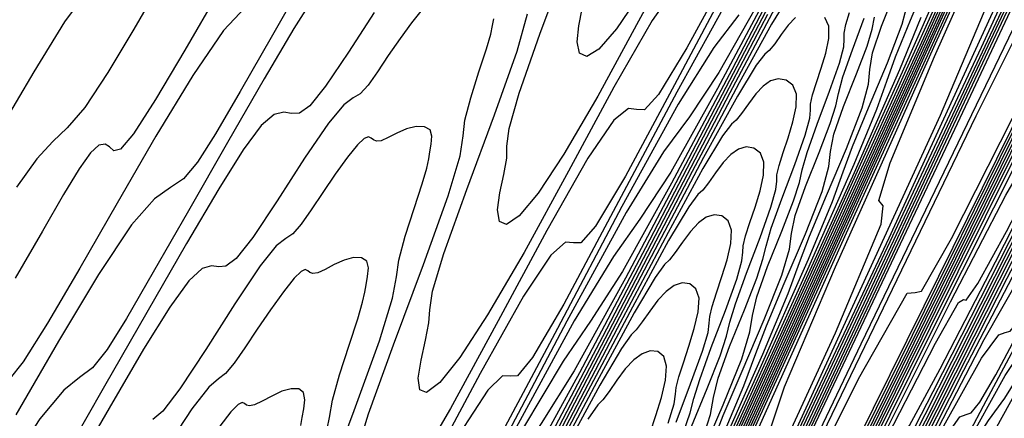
# Model space of a CAD drawing. Extents: x 3249832 to 3255657, y 13789405 to 13793316.
# Tile 34 of 256: x 3251551 to 3251572, y 13792405 to 13792413. Entities that reach past the tile are written whole.
import ezdxf

# ---------------------------------------------------------------- set-up
doc = ezdxf.new("R2010")
doc.units = 0
doc.header["$LTSCALE"] = 100
doc.header["$MEASUREMENT"] = 0
for name, color, linetype in [('GRATIO_03231_CON', 1, 'CONTINUOUS'), ('GRATIO_0323_ICON', 1, 'CONTINUOUS'), ('TARGETS_EAST', 7, 'CONTINUOUS')]:
    doc.layers.add(name, color=color, linetype=linetype)

# ---------------------------------------------------------------- blocks, each defined once
blk = doc.blocks.new('Gratio_032316_contours')
at = {"layer": 'GRATIO_03231_CON', "color": 1, "linetype": 'Continuous', "flags": 128}
for points in [[(3251545.994, 13792358.002), (3251546.238, 13792358.532), (3251547.977, 13792362.211), (3251552.706, 13792372.187), (3251561.17, 13792390.039), (3251571.118, 13792411.073), (3251579.549, 13792429.022), (3251584.211, 13792439.177)], [(3251545.954, 13792358.021), (3251546.184, 13792358.521), (3251547.823, 13792361.989), (3251552.28, 13792371.393), (3251560.259, 13792388.222), (3251569.636, 13792408.05), (3251577.584, 13792424.97), (3251581.978, 13792434.542), (3251583.51, 13792438.189), (3251583.574, 13792438.797), (3251583.357, 13792438.819), (3251583.217, 13792438.953), (3251583.298, 13792439.462), (3251583.693, 13792440.504), (3251584.264, 13792441.818)], [(3251545.914, 13792358.041), (3251546.13, 13792358.51), (3251547.669, 13792361.767), (3251551.855, 13792370.6), (3251559.348, 13792386.405), (3251568.155, 13792405.027), (3251575.619, 13792420.918), (3251579.746, 13792429.907), (3251581.184, 13792433.332), (3251581.244, 13792433.904), (3251581.049, 13792433.941), (3251580.971, 13792434.186), (3251581.196, 13792434.988), (3251581.834, 13792436.549), (3251582.693, 13792438.488), (3251583.507, 13792440.277), (3251584.067, 13792441.507)], [(3251545.874, 13792358.06), (3251546.075, 13792358.499), (3251547.514, 13792361.546), (3251551.429, 13792369.806), (3251558.437, 13792384.588), (3251566.673, 13792402.004), (3251573.654, 13792416.865)], [(3251545.794, 13792358.098), (3251545.967, 13792358.478), (3251547.206, 13792361.103), (3251550.578, 13792368.219), (3251556.614, 13792380.954), (3251563.71, 13792395.957), (3251569.724, 13792408.761), (3251573.049, 13792416.004)], [(3251545.754, 13792358.118), (3251545.912, 13792358.467), (3251547.051, 13792360.881), (3251550.152, 13792367.426), (3251555.703, 13792379.137), (3251562.229, 13792392.934), (3251567.759, 13792404.708), (3251570.817, 13792411.369), (3251571.883, 13792413.907)], [(3251552.611, 13792413.913), (3251552.2, 13792413.352), (3251551.546, 13792412.293), (3251550.791, 13792411.015)], [(3251545.713, 13792358.138), (3251545.857, 13792358.456), (3251546.897, 13792360.66), (3251549.726, 13792366.632), (3251554.792, 13792377.32), (3251560.747, 13792389.911), (3251565.794, 13792400.656), (3251568.585, 13792406.735), (3251569.557, 13792409.05), (3251569.598, 13792409.437), (3251569.507, 13792409.553), (3251569.745, 13792410.353), (3251570.686, 13792412.617), (3251572.536, 13792416.773)], [(3251554.183, 13792414.085), (3251553.67, 13792413.197), (3251553.121, 13792412.278), (3251552.629, 13792411.534), (3251552.258, 13792411.098), (3251551.949, 13792410.81), (3251551.61, 13792410.44), (3251551.18, 13792409.833)], [(3251545.671, 13792358.157), (3251545.802, 13792358.446), (3251546.742, 13792360.438), (3251549.3, 13792365.839), (3251553.881, 13792375.503), (3251559.266, 13792386.888), (3251563.829, 13792396.604), (3251566.352, 13792402.1), (3251567.232, 13792404.194), (3251567.269, 13792404.544), (3251567.199, 13792404.675), (3251567.5, 13792405.586), (3251568.584, 13792408.143), (3251570.677, 13792412.817), (3251573.265, 13792418.509)], [(3251555.469, 13792413.993), (3251554.755, 13792412.753), (3251554.134, 13792411.7), (3251553.666, 13792410.968), (3251553.388, 13792410.643), (3251553.245, 13792410.606), (3251553.158, 13792410.692), (3251553.06, 13792410.754), (3251552.929, 13792410.726), (3251552.75, 13792410.564), (3251552.509, 13792410.226), (3251552.178, 13792409.682), (3251551.728, 13792408.902), (3251551.152, 13792407.902)], [(3251545.589, 13792358.197), (3251545.692, 13792358.425), (3251546.432, 13792359.995), (3251548.449, 13792364.252), (3251552.059, 13792371.869), (3251556.303, 13792380.842), (3251559.899, 13792388.499), (3251561.888, 13792392.831), (3251562.581, 13792394.481), (3251562.61, 13792394.757), (3251562.582, 13792394.92), (3251563.01, 13792396.053), (3251564.38, 13792399.195), (3251566.958, 13792404.907), (3251570.123, 13792411.849), (3251573.029, 13792418.207)], [(3251564.437, 13792413.966), (3251563.931, 13792413.205), (3251563.556, 13792412.77), (3251563.296, 13792412.617), (3251563.142, 13792412.69), (3251563.091, 13792412.928), (3251563.127, 13792413.267), (3251563.199, 13792413.633)], [(3251557.378, 13792414.4), (3251556.617, 13792413.071), (3251555.931, 13792411.87), (3251555.409, 13792410.969), (3251555.025, 13792410.365), (3251554.726, 13792410.013), (3251554.452, 13792409.83), (3251554.115, 13792409.591), (3251553.626, 13792409.036), (3251552.923, 13792407.98), (3251552.07, 13792406.561), (3251551.163, 13792404.991)], [(3251545.548, 13792358.217), (3251545.547, 13792358.218), (3251545.547, 13792358.219), (3251545.545, 13792358.22), (3251545.636, 13792358.416), (3251546.277, 13792359.775), (3251548.023, 13792363.459), (3251551.148, 13792370.052), (3251554.821, 13792377.819), (3251557.934, 13792384.447), (3251559.656, 13792388.196), (3251560.256, 13792389.625), (3251560.281, 13792389.863), (3251560.274, 13792390.042), (3251560.764, 13792391.286), (3251562.278, 13792394.72), (3251565.099, 13792400.951), (3251568.551, 13792408.519), (3251571.719, 13792415.448)], [(3251565.293, 13792415.014), (3251564.399, 13792413.367), (3251563.53, 13792411.77), (3251562.814, 13792410.541), (3251562.265, 13792409.708), (3251561.864, 13792409.225), (3251561.595, 13792409.044), (3251561.445, 13792409.106), (3251561.404, 13792409.351), (3251561.451, 13792409.712), (3251561.536, 13792410.108), (3251561.596, 13792410.45), (3251561.602, 13792410.711), (3251561.648, 13792411.086), (3251561.859, 13792411.833), (3251562.304, 13792413.093), (3251562.843, 13792414.56)], [(3251557.557, 13792413.979), (3251557.075, 13792413.215), (3251556.445, 13792412.142), (3251555.663, 13792410.785), (3251554.833, 13792409.335), (3251554.085, 13792408.026), (3251553.516, 13792407.043), (3251553.103, 13792406.383), (3251552.792, 13792405.994), (3251552.518, 13792405.787), (3251552.182, 13792405.519), (3251551.674, 13792404.905), (3251550.922, 13792403.75)], [(3251545.506, 13792358.237), (3251545.506, 13792358.238), (3251545.505, 13792358.239), (3251545.504, 13792358.24), (3251545.58, 13792358.406), (3251546.122, 13792359.554), (3251547.597, 13792362.666), (3251550.237, 13792368.235), (3251553.339, 13792374.796), (3251555.969, 13792380.395), (3251557.423, 13792383.562), (3251557.93, 13792384.769), (3251557.951, 13792384.97), (3251557.966, 13792385.164), (3251558.519, 13792386.52), (3251560.176, 13792390.246), (3251563.239, 13792396.996), (3251566.98, 13792405.19), (3251570.409, 13792412.689), (3251572.756, 13792417.83)], [(3251565.215, 13792414.132), (3251564.685, 13792413.385), (3251563.873, 13792411.965), (3251562.908, 13792410.179), (3251561.966, 13792408.448), (3251561.191, 13792407.116), (3251560.599, 13792406.21), (3251560.172, 13792405.679), (3251559.894, 13792405.47), (3251559.748, 13792405.522), (3251559.717, 13792405.773), (3251559.776, 13792406.158), (3251559.872, 13792406.582), (3251559.943, 13792406.949), (3251559.96, 13792407.223), (3251560.022, 13792407.622), (3251560.259, 13792408.424), (3251560.748, 13792409.787), (3251561.337, 13792411.375), (3251561.817, 13792412.732), (3251562.041, 13792413.526)], [(3251558.781, 13792413.55), (3251558.237, 13792412.71), (3251557.749, 13792411.983), (3251557.41, 13792411.568), (3251557.19, 13792411.413), (3251557.026, 13792411.406), (3251556.861, 13792411.432), (3251556.656, 13792411.382), (3251556.379, 13792411.147), (3251555.995, 13792410.631), (3251555.477, 13792409.802), (3251554.795, 13792408.64), (3251553.949, 13792407.17), (3251553.05, 13792405.6), (3251552.239, 13792404.182), (3251551.624, 13792403.117), (3251551.181, 13792402.4)], [(3251545.465, 13792358.258), (3251545.526, 13792358.394), (3251545.968, 13792359.331), (3251547.171, 13792361.872), (3251549.325, 13792366.418), (3251551.858, 13792371.773), (3251554.005, 13792376.342), (3251555.191, 13792378.927), (3251555.605, 13792379.912), (3251555.622, 13792380.077), (3251555.657, 13792380.287), (3251556.274, 13792381.753), (3251558.074, 13792385.772), (3251561.38, 13792393.041), (3251565.409, 13792401.86), (3251569.1, 13792409.93), (3251571.625, 13792415.462)], [(3251566.406, 13792414.606), (3251565.427, 13792412.797), (3251564.826, 13792411.808), (3251564.522, 13792411.48), (3251564.358, 13792411.487), (3251564.182, 13792411.512), (3251563.874, 13792411.261), (3251563.319, 13792410.45), (3251562.453, 13792408.916), (3251561.417, 13792406.991), (3251560.403, 13792405.126), (3251559.569, 13792403.691)], [(3251558.395, 13792404.158), (3251558.66, 13792405.015), (3251559.192, 13792406.48), (3251559.831, 13792408.19), (3251560.354, 13792409.65), (3251560.605, 13792410.501), (3251560.673, 13792410.93), (3251560.71, 13792411.261), (3251560.832, 13792411.737), (3251561.007, 13792412.292), (3251561.166, 13792412.78), (3251561.257, 13792413.093), (3251561.297, 13792413.277), (3251561.32, 13792413.415)], [(3251559.773, 13792413.581), (3251559.571, 13792413.332), (3251559.329, 13792412.999), (3251559.079, 13792412.634), (3251558.849, 13792412.289), (3251558.649, 13792412.006), (3251558.48, 13792411.821), (3251558.331, 13792411.733), (3251558.134, 13792411.591), (3251557.806, 13792411.201), (3251557.3, 13792410.452), (3251556.719, 13792409.546), (3251556.2, 13792408.764), (3251555.85, 13792408.318), (3251555.631, 13792408.152), (3251555.477, 13792408.142), (3251555.322, 13792408.164), (3251555.122, 13792408.103), (3251554.838, 13792407.842), (3251554.434, 13792407.284), (3251553.879, 13792406.389), (3251553.145, 13792405.137), (3251552.234, 13792403.555)], [(3251545.381, 13792358.299), (3251545.415, 13792358.374), (3251545.658, 13792358.889), (3251546.319, 13792360.286), (3251547.503, 13792362.784), (3251548.895, 13792365.726), (3251550.075, 13792368.238), (3251550.727, 13792369.658), (3251550.954, 13792370.2), (3251550.963, 13792370.29), (3251551.041, 13792370.531), (3251551.784, 13792372.22), (3251553.869, 13792376.823), (3251557.661, 13792385.13), (3251562.266, 13792395.2), (3251566.48, 13792404.412), (3251569.363, 13792410.727), (3251571.038, 13792414.427)], [(3251566.34, 13792413.905), (3251565.21, 13792411.86), (3251563.918, 13792409.422), (3251562.81, 13792407.348), (3251562.143, 13792406.209), (3251561.824, 13792405.821), (3251561.671, 13792405.814), (3251561.509, 13792405.824), (3251561.194, 13792405.52), (3251560.588, 13792404.58)], [(3251557.734, 13792404.451), (3251557.833, 13792404.932), (3251557.894, 13792405.301), (3251558.045, 13792405.842), (3251558.249, 13792406.475), (3251558.431, 13792407.033), (3251558.535, 13792407.392), (3251558.58, 13792407.602), (3251558.607, 13792407.76), (3251558.64, 13792407.937), (3251558.658, 13792408.118), (3251558.624, 13792408.26), (3251558.514, 13792408.332), (3251558.344, 13792408.336), (3251558.141, 13792408.283), (3251557.931, 13792408.189), (3251557.738, 13792408.087), (3251557.582, 13792408.014), (3251557.48, 13792407.996), (3251557.416, 13792408.019), (3251557.369, 13792408.057), (3251557.316, 13792408.081), (3251557.229, 13792408.044), (3251557.081, 13792407.897), (3251556.856, 13792407.612), (3251556.58, 13792407.229), (3251556.295, 13792406.812), (3251556.033, 13792406.418), (3251555.807, 13792406.091), (3251555.623, 13792405.871), (3251555.47, 13792405.758), (3251555.265, 13792405.579), (3251554.906, 13792405.12), (3251554.338, 13792404.256)], [(3251545.34, 13792358.32), (3251545.36, 13792358.364), (3251545.503, 13792358.668), (3251545.893, 13792359.492), (3251546.592, 13792360.966), (3251547.413, 13792362.703), (3251548.11, 13792364.185), (3251548.494, 13792365.024), (3251548.629, 13792365.343), (3251548.634, 13792365.396), (3251548.732, 13792365.654), (3251549.538, 13792367.453), (3251551.767, 13792372.349), (3251555.801, 13792381.175), (3251560.695, 13792391.87), (3251565.17, 13792401.654), (3251568.232, 13792408.359), (3251570.011, 13792412.289), (3251570.923, 13792414.361)], [(3251566.529, 13792413.505), (3251566.001, 13792412.811), (3251565.238, 13792411.601), (3251564.043, 13792409.423), (3251562.674, 13792406.829), (3251561.501, 13792404.624)], [(3251557.222, 13792404.764), (3251557.25, 13792404.932), (3251557.286, 13792405.121), (3251557.308, 13792405.313), (3251557.281, 13792405.465), (3251557.18, 13792405.542), (3251557.018, 13792405.547), (3251556.818, 13792405.492), (3251556.604, 13792405.392), (3251556.402, 13792405.283), (3251556.239, 13792405.202), (3251556.133, 13792405.18), (3251556.07, 13792405.199), (3251556.025, 13792405.234), (3251555.974, 13792405.255), (3251555.888, 13792405.213), (3251555.735, 13792405.056), (3251555.498, 13792404.751)], [(3251545.298, 13792358.341), (3251545.631, 13792359.043), (3251545.926, 13792359.667), (3251546.145, 13792360.133), (3251546.262, 13792360.389), (3251546.303, 13792360.487), (3251546.305, 13792360.503), (3251546.424, 13792360.776), (3251547.293, 13792362.686), (3251549.665, 13792367.875), (3251553.942, 13792377.22), (3251559.124, 13792388.54), (3251563.861, 13792398.895), (3251567.101, 13792405.991), (3251568.985, 13792410.15), (3251569.951, 13792412.341), (3251570.404, 13792413.452)], [(3251567.056, 13792413.955), (3251566.107, 13792412.272), (3251565.479, 13792411.331), (3251564.932, 13792410.586), (3251564.135, 13792409.297), (3251562.875, 13792406.986), (3251561.43, 13792404.237), (3251560.193, 13792401.899), (3251559.46, 13792400.609), (3251559.126, 13792400.162), (3251558.984, 13792400.14), (3251558.836, 13792400.136), (3251558.513, 13792399.779), (3251557.856, 13792398.709), (3251556.773, 13792396.721), (3251555.451, 13792394.238), (3251554.149, 13792391.838), (3251553.077, 13792389.99), (3251552.268, 13792388.723), (3251551.712, 13792387.952)], [(3251545.257, 13792358.36), (3251545.258, 13792358.36), (3251545.259, 13792358.36), (3251545.26, 13792358.36), (3251545.384, 13792358.631), (3251546.254, 13792360.531), (3251548.614, 13792365.687), (3251552.867, 13792374.974), (3251558.025, 13792386.243), (3251562.76, 13792396.593), (3251566.032, 13792403.759), (3251567.966, 13792408.028), (3251568.98, 13792410.322), (3251569.461, 13792411.492), (3251569.675, 13792412.093), (3251569.858, 13792412.606), (3251570.181, 13792413.389), (3251570.563, 13792414.303)], [(3251567.294, 13792414.229), (3251566.078, 13792411.938), (3251565.082, 13792410.158), (3251564.429, 13792409.156), (3251563.864, 13792408.362), (3251563.032, 13792406.993), (3251561.708, 13792404.549), (3251560.185, 13792401.645), (3251558.884, 13792399.174), (3251558.118, 13792397.81), (3251557.777, 13792397.333), (3251557.64, 13792397.304), (3251557.499, 13792397.292), (3251557.173, 13792396.909), (3251556.49, 13792395.774), (3251555.353, 13792393.672), (3251553.96, 13792391.05), (3251552.585, 13792388.516), (3251551.454, 13792386.565)], [(3251545.176, 13792358.398), (3251545.181, 13792358.396), (3251545.184, 13792358.394), (3251545.186, 13792358.394), (3251545.297, 13792358.635), (3251546.069, 13792360.323), (3251548.165, 13792364.905), (3251551.948, 13792373.168), (3251556.571, 13792383.269), (3251560.887, 13792392.706), (3251563.991, 13792399.507), (3251565.941, 13792403.81), (3251567.038, 13792406.283), (3251567.576, 13792407.571), (3251567.82, 13792408.23), (3251568.029, 13792408.792), (3251568.391, 13792409.655), (3251568.817, 13792410.662), (3251569.151, 13792411.522), (3251569.286, 13792412.03), (3251569.312, 13792412.34), (3251569.371, 13792412.693), (3251569.563, 13792413.259), (3251569.821, 13792413.92)], [(3251567.937, 13792415.179), (3251566.803, 13792413.011), (3251565.462, 13792410.439), (3251564.123, 13792407.903), (3251563.032, 13792405.929), (3251562.33, 13792404.808), (3251561.727, 13792403.913), (3251560.826, 13792402.385), (3251559.374, 13792399.675), (3251557.697, 13792396.46), (3251556.267, 13792393.725), (3251555.435, 13792392.21), (3251555.078, 13792391.674), (3251554.954, 13792391.63), (3251554.826, 13792391.605), (3251554.493, 13792391.168), (3251553.759, 13792389.903), (3251552.513, 13792387.575)], [(3251555.844, 13792381.782), (3251559.951, 13792390.763), (3251562.97, 13792397.381), (3251564.928, 13792401.701), (3251566.067, 13792404.264), (3251566.634, 13792405.611), (3251566.893, 13792406.298), (3251567.115, 13792406.885), (3251567.495, 13792407.787), (3251567.944, 13792408.842), (3251568.298, 13792409.741), (3251568.446, 13792410.272), (3251568.481, 13792410.595), (3251568.55, 13792410.963), (3251568.755, 13792411.555), (3251569.027, 13792412.247), (3251569.256, 13792412.839), (3251569.363, 13792413.199), (3251569.413, 13792413.452)], [(3251567.138, 13792413.509), (3251565.951, 13792411.238), (3251564.546, 13792408.543), (3251563.145, 13792405.886), (3251562.007, 13792403.814), (3251561.28, 13792402.634), (3251560.659, 13792401.688), (3251559.723, 13792400.081), (3251558.206, 13792397.238), (3251556.453, 13792393.868), (3251554.958, 13792391.001), (3251554.093, 13792389.41), (3251553.729, 13792388.844), (3251553.61, 13792388.794), (3251553.489, 13792388.761), (3251553.152, 13792388.297), (3251552.393, 13792386.968)], [(3251555.117, 13792380.295), (3251559.015, 13792388.82), (3251561.95, 13792395.255), (3251563.915, 13792399.593), (3251565.096, 13792402.244), (3251565.691, 13792403.65), (3251565.966, 13792404.366), (3251566.2, 13792404.978), (3251566.6, 13792405.92), (3251567.071, 13792407.021), (3251567.445, 13792407.961), (3251567.606, 13792408.515), (3251567.651, 13792408.851), (3251567.73, 13792409.234), (3251567.947, 13792409.851), (3251568.234, 13792410.573), (3251568.474, 13792411.192), (3251568.59, 13792411.566), (3251568.645, 13792411.83), (3251568.741, 13792412.183), (3251568.945, 13792412.76), (3251569.195, 13792413.433)], [(3251567.297, 13792413.645), (3251566.34, 13792411.84), (3251565.098, 13792409.465), (3251563.63, 13792406.648), (3251562.167, 13792403.869), (3251560.982, 13792401.7), (3251560.23, 13792400.459), (3251559.59, 13792399.463), (3251558.62, 13792397.777), (3251557.039, 13792394.801), (3251555.208, 13792391.276), (3251553.649, 13792388.276), (3251552.752, 13792386.611)], [(3251565.704, 13792404.053), (3251566.198, 13792405.201), (3251566.591, 13792406.18), (3251566.766, 13792406.757), (3251566.82, 13792407.106), (3251566.909, 13792407.504), (3251567.14, 13792408.148), (3251567.441, 13792408.9), (3251567.693, 13792409.544), (3251567.816, 13792409.934), (3251567.877, 13792410.207), (3251567.98, 13792410.574), (3251568.195, 13792411.176), (3251568.457, 13792411.877), (3251568.668, 13792412.474), (3251568.758, 13792412.819), (3251568.767, 13792412.988), (3251568.765, 13792413.113), (3251568.806, 13792413.3), (3251568.884, 13792413.551)], [(3251567.612, 13792413.939), (3251567.227, 13792413.307), (3251566.54, 13792412.054), (3251565.541, 13792410.17), (3251564.246, 13792407.693), (3251562.714, 13792404.753), (3251561.189, 13792401.852), (3251559.957, 13792399.585), (3251559.18, 13792398.285), (3251558.522, 13792397.239), (3251557.517, 13792395.473), (3251555.872, 13792392.364), (3251553.964, 13792388.683), (3251552.341, 13792385.552)], [(3251565.525, 13792404.74), (3251565.854, 13792405.554), (3251566.131, 13792406.25), (3251566.27, 13792406.669), (3251566.342, 13792406.962), (3251566.459, 13792407.356), (3251566.695, 13792408.006), (3251566.981, 13792408.765), (3251567.213, 13792409.411), (3251567.316, 13792409.783), (3251567.334, 13792409.964), (3251567.338, 13792410.098), (3251567.385, 13792410.299), (3251567.471, 13792410.571), (3251567.576, 13792410.888), (3251567.678, 13792411.224), (3251567.748, 13792411.544), (3251567.754, 13792411.814), (3251567.674, 13792412.004), (3251567.534, 13792412.112), (3251567.367, 13792412.142), (3251567.204, 13792412.098), (3251567.045, 13792411.988), (3251566.888, 13792411.82), (3251566.732, 13792411.61), (3251566.588, 13792411.405), (3251566.471, 13792411.26), (3251566.371, 13792411.175), (3251566.181, 13792410.926), (3251565.768, 13792410.234), (3251565.025, 13792408.873), (3251563.944, 13792406.831), (3251562.541, 13792404.147)], [(3251565.349, 13792404.603), (3251565.496, 13792405.036), (3251565.575, 13792405.339), (3251565.698, 13792405.747), (3251565.945, 13792406.421), (3251566.243, 13792407.209), (3251566.485, 13792407.879), (3251566.596, 13792408.265), (3251566.617, 13792408.452), (3251566.624, 13792408.59), (3251566.675, 13792408.799), (3251566.765, 13792409.081), (3251566.874, 13792409.41), (3251566.98, 13792409.759), (3251567.054, 13792410.09), (3251567.064, 13792410.368), (3251566.989, 13792410.561), (3251566.852, 13792410.668), (3251566.687, 13792410.695), (3251566.521, 13792410.647), (3251566.358, 13792410.532), (3251566.195, 13792410.358), (3251566.033, 13792410.139), (3251565.884, 13792409.926), (3251565.763, 13792409.774), (3251565.661, 13792409.682), (3251565.465, 13792409.419), (3251565.038, 13792408.698), (3251564.267, 13792407.283), (3251563.145, 13792405.161), (3251561.688, 13792402.374)], [(3251565.195, 13792404.837), (3251565.505, 13792405.652), (3251565.758, 13792406.347), (3251565.875, 13792406.746), (3251565.901, 13792406.94), (3251565.911, 13792407.082), (3251565.965, 13792407.299), (3251566.058, 13792407.591), (3251566.172, 13792407.932), (3251566.282, 13792408.293), (3251566.36, 13792408.637), (3251566.374, 13792408.922), (3251566.304, 13792409.118), (3251566.17, 13792409.224), (3251566.006, 13792409.247), (3251565.838, 13792409.196), (3251565.671, 13792409.076), (3251565.502, 13792408.895), (3251565.334, 13792408.668), (3251565.179, 13792408.446), (3251565.055, 13792408.287), (3251564.951, 13792408.189), (3251564.75, 13792407.913), (3251564.308, 13792407.161), (3251563.51, 13792405.692), (3251562.346, 13792403.492)], [(3251565.03, 13792404.815), (3251565.154, 13792405.228), (3251565.184, 13792405.428), (3251565.197, 13792405.575), (3251565.254, 13792405.798), (3251565.352, 13792406.101), (3251565.469, 13792406.454), (3251565.584, 13792406.828), (3251565.666, 13792407.183), (3251565.685, 13792407.476), (3251565.619, 13792407.675), (3251565.488, 13792407.78), (3251565.325, 13792407.8), (3251565.156, 13792407.744), (3251564.984, 13792407.619), (3251564.809, 13792407.432), (3251564.635, 13792407.198), (3251564.475, 13792406.967), (3251564.348, 13792406.8), (3251564.241, 13792406.695), (3251564.034, 13792406.406), (3251563.578, 13792405.625), (3251562.752, 13792404.102)]]:
    blk.add_lwpolyline(points, dxfattribs=at)
at = {"layer": 'GRATIO_03231_CON', "color": 5, "linetype": 'Continuous', "flags": 128}
for points in [[(3251546.072, 13792357.967), (3251546.296, 13792358.453), (3251547.892, 13792361.828), (3251552.231, 13792370.98), (3251559.998, 13792387.341), (3251569.131, 13792406.5), (3251576.882, 13792422.589), (3251581.193, 13792431.231), (3251582.776, 13792434.021), (3251583.034, 13792434.042), (3251583.154, 13792433.902), (3251583.466, 13792434.285), (3251584.087, 13792435.397)], [(3251546.109, 13792357.95), (3251546.295, 13792358.352), (3251547.614, 13792361.141), (3251551.2, 13792368.704), (3251557.618, 13792382.224), (3251565.166, 13792398.057), (3251571.571, 13792411.353), (3251575.134, 13792418.495), (3251576.442, 13792420.8), (3251576.655, 13792420.818), (3251576.784, 13792420.764), (3251577.256, 13792421.514), (3251578.349, 13792423.611), (3251580.202, 13792427.313), (3251582.401, 13792431.755), (3251584.39, 13792435.79)], [(3251546.147, 13792357.933), (3251546.294, 13792358.25), (3251547.336, 13792360.453), (3251550.168, 13792366.428), (3251555.238, 13792377.108), (3251561.2, 13792389.615), (3251566.26, 13792400.117), (3251569.074, 13792405.759), (3251570.107, 13792407.58), (3251570.276, 13792407.594), (3251570.415, 13792407.626), (3251571.046, 13792408.743), (3251572.61, 13792411.824), (3251575.336, 13792417.312), (3251578.599, 13792423.921), (3251581.561, 13792429.932), (3251583.572, 13792434.007), (3251584.739, 13792436.342)], [(3251546.185, 13792357.917), (3251546.293, 13792358.149), (3251547.058, 13792359.766), (3251549.137, 13792364.152), (3251552.858, 13792371.992), (3251557.235, 13792381.172), (3251560.948, 13792388.881), (3251563.014, 13792393.022), (3251563.773, 13792394.359), (3251563.896, 13792394.369), (3251564.045, 13792394.488), (3251564.836, 13792395.973), (3251566.872, 13792400.037), (3251570.47, 13792407.311), (3251574.798, 13792416.087), (3251578.732, 13792424.074), (3251581.404, 13792429.49), (3251582.952, 13792432.598), (3251583.768, 13792434.168), (3251584.195, 13792434.887)], [(3251546.261, 13792357.883), (3251546.291, 13792357.947), (3251546.501, 13792358.392), (3251547.074, 13792359.6), (3251548.099, 13792361.759), (3251549.304, 13792364.286), (3251550.326, 13792366.409), (3251550.895, 13792367.55), (3251551.104, 13792367.918), (3251551.138, 13792367.921), (3251551.306, 13792368.212), (3251552.415, 13792370.431), (3251555.395, 13792376.464), (3251560.738, 13792387.309), (3251567.195, 13792400.419), (3251573.075, 13792412.358), (3251577.068, 13792420.457)], [(3251546.3, 13792357.865), (3251555.465, 13792376.483), (3251563.808, 13792393.428), (3251570.506, 13792407.028), (3251574.978, 13792416.096), (3251577.6, 13792421.384), (3251578.991, 13792424.127), (3251579.699, 13792425.429), (3251579.995, 13792425.854), (3251580.08, 13792425.831), (3251580.139, 13792425.755), (3251580.291, 13792425.885), (3251580.637, 13792426.442), (3251581.241, 13792427.567), (3251582.011, 13792429.068), (3251582.82, 13792430.672), (3251583.557, 13792432.132), (3251584.18, 13792433.321)], [(3251546.342, 13792357.844), (3251546.5, 13792358.165), (3251547.607, 13792360.412), (3251550.61, 13792366.51), (3251556.022, 13792377.504), (3251562.624, 13792390.912), (3251568.76, 13792403.37), (3251573.131, 13792412.231), (3251575.853, 13792417.721), (3251577.399, 13792420.781), (3251578.201, 13792422.277), (3251578.529, 13792422.776), (3251578.617, 13792422.767), (3251578.676, 13792422.701), (3251578.844, 13792422.868), (3251579.234, 13792423.518), (3251579.918, 13792424.807), (3251580.795, 13792426.52), (3251581.716, 13792428.346), (3251582.554, 13792430.009), (3251583.261, 13792431.365), (3251583.804, 13792432.302), (3251584.17, 13792432.759)], [(3251546.383, 13792357.823), (3251546.529, 13792358.115), (3251547.536, 13792360.159), (3251550.268, 13792365.707), (3251555.201, 13792375.726), (3251561.267, 13792388.046), (3251567.014, 13792399.711), (3251571.284, 13792408.366), (3251574.106, 13792414.058)], [(3251546.466, 13792357.782), (3251546.585, 13792358.015), (3251547.394, 13792359.654), (3251549.585, 13792364.1), (3251553.559, 13792372.17), (3251558.555, 13792382.314), (3251563.522, 13792392.393), (3251567.59, 13792400.636), (3251570.613, 13792406.732), (3251572.623, 13792410.74), (3251573.704, 13792412.82), (3251574.131, 13792413.541)], [(3251546.508, 13792357.761), (3251546.613, 13792357.966), (3251547.323, 13792359.401), (3251549.244, 13792363.297), (3251552.738, 13792370.392), (3251557.198, 13792379.448), (3251561.776, 13792388.735), (3251565.743, 13792396.77), (3251568.866, 13792403.069), (3251571.031, 13792407.393), (3251572.206, 13792409.667), (3251572.665, 13792410.462), (3251572.764, 13792410.511), (3251572.826, 13792410.483), (3251573.054, 13792410.8), (3251573.619, 13792411.82), (3251574.63, 13792413.768)], [(3251546.55, 13792357.74), (3251546.641, 13792357.916), (3251547.252, 13792359.148), (3251548.902, 13792362.494), (3251551.917, 13792368.614), (3251555.842, 13792376.582), (3251560.029, 13792385.076), (3251563.896, 13792392.905), (3251567.119, 13792399.406), (3251569.439, 13792404.046), (3251570.707, 13792406.515), (3251571.2, 13792407.384), (3251571.301, 13792407.447), (3251571.363, 13792407.429), (3251571.606, 13792407.783), (3251572.215, 13792408.896), (3251573.308, 13792411.008), (3251574.714, 13792413.777)], [(3251546.596, 13792357.719), (3251546.672, 13792357.865), (3251547.182, 13792358.895), (3251548.561, 13792361.691), (3251551.096, 13792366.836), (3251554.486, 13792373.716), (3251558.283, 13792381.417), (3251562.049, 13792389.04), (3251565.372, 13792395.743), (3251567.847, 13792400.699), (3251569.208, 13792403.362), (3251569.734, 13792404.305), (3251569.838, 13792404.383), (3251569.901, 13792404.374), (3251570.158, 13792404.766), (3251570.812, 13792405.972), (3251571.985, 13792408.248), (3251573.498, 13792411.228), (3251575.092, 13792414.392)], [(3251546.688, 13792357.676), (3251546.734, 13792357.765), (3251547.044, 13792358.389), (3251547.88, 13792360.084), (3251549.454, 13792363.28), (3251551.773, 13792367.984), (3251554.791, 13792374.1), (3251558.355, 13792381.31), (3251561.878, 13792388.417), (3251564.663, 13792394.006), (3251566.211, 13792397.057), (3251566.802, 13792398.149), (3251566.912, 13792398.255), (3251566.976, 13792398.265), (3251567.263, 13792398.732), (3251568.005, 13792400.123), (3251569.341, 13792402.728), (3251571.066, 13792406.131), (3251572.884, 13792409.74), (3251574.536, 13792413.027), (3251575.906, 13792415.72)], [(3251546.734, 13792357.655), (3251546.765, 13792357.715), (3251546.974, 13792358.136), (3251547.539, 13792359.281), (3251548.633, 13792361.502), (3251550.417, 13792365.118), (3251553.045, 13792370.441), (3251556.508, 13792377.444), (3251560.131, 13792384.754), (3251563.071, 13792390.659), (3251564.712, 13792393.905), (3251565.336, 13792395.07), (3251565.449, 13792395.191), (3251565.513, 13792395.211), (3251565.816, 13792395.715), (3251566.601, 13792397.199), (3251568.019, 13792399.968), (3251569.85, 13792403.583), (3251571.78, 13792407.414), (3251573.534, 13792410.904), (3251574.987, 13792413.764)], [(3251546.78, 13792357.633), (3251546.796, 13792357.664), (3251546.905, 13792357.883), (3251547.198, 13792358.478), (3251547.812, 13792359.724), (3251549.06, 13792362.252), (3251551.299, 13792366.782), (3251554.661, 13792373.579), (3251558.384, 13792381.091), (3251561.479, 13792387.312), (3251563.214, 13792390.752), (3251563.87, 13792391.992), (3251563.986, 13792392.127), (3251564.05, 13792392.156), (3251564.368, 13792392.698), (3251565.197, 13792394.274), (3251566.697, 13792397.208), (3251568.633, 13792401.034), (3251570.676, 13792405.089), (3251572.531, 13792408.781), (3251574.067, 13792411.808), (3251575.19, 13792413.94)], [(3251546.826, 13792357.612), (3251551.937, 13792367.94), (3251556.472, 13792377.094), (3251559.856, 13792383.902), (3251561.706, 13792387.581), (3251562.403, 13792388.911), (3251562.523, 13792389.063), (3251562.588, 13792389.102), (3251562.921, 13792389.681), (3251563.794, 13792391.35), (3251565.375, 13792394.448), (3251567.417, 13792398.486), (3251569.572, 13792402.763), (3251571.529, 13792406.658), (3251573.148, 13792409.852), (3251574.329, 13792412.104), (3251575.018, 13792413.278), (3251575.346, 13792413.677)], [(3251560.986, 13792385.501), (3251562.73, 13792388.929), (3251564.985, 13792393.389), (3251567.363, 13792398.112), (3251569.524, 13792402.412), (3251571.309, 13792405.941), (3251572.606, 13792408.431), (3251573.354, 13792409.736), (3251573.699, 13792410.185), (3251573.84, 13792410.226), (3251573.953, 13792410.256), (3251574.13, 13792410.461), (3251574.44, 13792410.977), (3251574.92, 13792411.864), (3251575.468, 13792412.883), (3251575.952, 13792413.721)], [(3251561.408, 13792386.169), (3251563.769, 13792390.84), (3251566.259, 13792395.786), (3251568.522, 13792400.29), (3251570.39, 13792403.985), (3251571.745, 13792406.595), (3251572.522, 13792407.965), (3251572.875, 13792408.439), (3251573.015, 13792408.485), (3251573.125, 13792408.515), (3251573.303, 13792408.728), (3251573.623, 13792409.267), (3251574.123, 13792410.194), (3251574.696, 13792411.262), (3251575.2, 13792412.143), (3251575.544, 13792412.628), (3251575.849, 13792412.998), (3251576.287, 13792413.653)], [(3251560.086, 13792383.409), (3251562.553, 13792388.291), (3251565.155, 13792393.46), (3251567.52, 13792398.167), (3251569.471, 13792402.03), (3251570.883, 13792404.759), (3251571.69, 13792406.194), (3251572.052, 13792406.693), (3251572.189, 13792406.743), (3251572.297, 13792406.775), (3251572.477, 13792406.996), (3251572.807, 13792407.556), (3251573.327, 13792408.525), (3251573.924, 13792409.642), (3251574.447, 13792410.564), (3251574.802, 13792411.076), (3251575.116, 13792411.468), (3251575.568, 13792412.157), (3251576.276, 13792413.41)], [(3251561.337, 13792385.743), (3251564.051, 13792391.135), (3251566.517, 13792396.044), (3251568.551, 13792400.074), (3251570.022, 13792402.923), (3251570.858, 13792404.423), (3251571.229, 13792404.947), (3251571.364, 13792405.001), (3251571.469, 13792405.034), (3251571.651, 13792405.263), (3251571.99, 13792405.845), (3251572.53, 13792406.855), (3251573.151, 13792408.021), (3251573.695, 13792408.986), (3251574.061, 13792409.524), (3251574.382, 13792409.938), (3251574.85, 13792410.66), (3251575.586, 13792411.97), (3251576.429, 13792413.532)], [(3251561.843, 13792386.483), (3251564.513, 13792391.798), (3251566.713, 13792396.163), (3251568.299, 13792399.25), (3251569.194, 13792400.881), (3251569.582, 13792401.455), (3251569.714, 13792401.518), (3251569.814, 13792401.553), (3251569.998, 13792401.797), (3251570.357, 13792402.424), (3251570.937, 13792403.516), (3251571.606, 13792404.779), (3251572.19, 13792405.829), (3251572.578, 13792406.42), (3251572.915, 13792406.878), (3251573.413, 13792407.668), (3251574.205, 13792409.091), (3251575.115, 13792410.784), (3251575.894, 13792412.221), (3251576.365, 13792413.03), (3251576.65, 13792413.463)], [(3251560.739, 13792384.157), (3251563.51, 13792389.676), (3251565.793, 13792394.207), (3251567.438, 13792397.414), (3251568.362, 13792399.11), (3251568.758, 13792399.709), (3251568.888, 13792399.776), (3251568.986, 13792399.813), (3251569.172, 13792400.064), (3251569.541, 13792400.713), (3251570.14, 13792401.846), (3251570.834, 13792403.158), (3251571.437, 13792404.25), (3251571.836, 13792404.868), (3251572.182, 13792405.348), (3251572.695, 13792406.172), (3251573.514, 13792407.651), (3251574.458, 13792409.411), (3251575.266, 13792410.904), (3251575.752, 13792411.745), (3251576.046, 13792412.196), (3251576.354, 13792412.678), (3251576.823, 13792413.494)], [(3251562.508, 13792387.553), (3251564.874, 13792392.251), (3251566.576, 13792395.578), (3251567.53, 13792397.339), (3251567.935, 13792397.963), (3251568.063, 13792398.035), (3251568.158, 13792398.072), (3251568.346, 13792398.331), (3251568.724, 13792399.003), (3251569.344, 13792400.176), (3251570.061, 13792401.537), (3251570.685, 13792402.672), (3251571.094, 13792403.316), (3251571.449, 13792403.818), (3251571.977, 13792404.676), (3251572.824, 13792406.212), (3251573.802, 13792408.037), (3251574.637, 13792409.586), (3251575.14, 13792410.46), (3251575.442, 13792410.929), (3251575.759, 13792411.431), (3251576.245, 13792412.278), (3251576.808, 13792413.283), (3251577.299, 13792414.137)]]:
    blk.add_lwpolyline(points, dxfattribs=at)
at = {"layer": 'GRATIO_0323_ICON', "color": 7, "linetype": 'Continuous', "flags": 128}
for points in [[(3251545.834, 13792358.079), (3251546.021, 13792358.488), (3251547.36, 13792361.324), (3251551.003, 13792369.013), (3251557.526, 13792382.771), (3251565.192, 13792398.981), (3251571.689, 13792412.813), (3251575.282, 13792420.638)], [(3251546.223, 13792357.9), (3251546.292, 13792358.048), (3251546.779, 13792359.079), (3251548.105, 13792361.876), (3251550.479, 13792366.875), (3251553.269, 13792372.729), (3251555.637, 13792377.645), (3251556.955, 13792380.286), (3251557.439, 13792381.138), (3251557.517, 13792381.145), (3251557.676, 13792381.35), (3251558.625, 13792383.202), (3251561.133, 13792388.25), (3251565.604, 13792397.31), (3251570.996, 13792408.253), (3251575.904, 13792418.216)], [(3251546.425, 13792357.803), (3251546.557, 13792358.065), (3251547.465, 13792359.906), (3251549.927, 13792364.904), (3251554.38, 13792373.948), (3251559.911, 13792385.18), (3251565.268, 13792396.052), (3251569.437, 13792404.501), (3251572.359, 13792410.395), (3251574.215, 13792414.087)], [(3251545.63, 13792358.177), (3251545.747, 13792358.435), (3251546.587, 13792360.217), (3251548.874, 13792365.045), (3251552.97, 13792373.686), (3251557.784, 13792383.865), (3251561.864, 13792392.551), (3251564.12, 13792397.466), (3251564.906, 13792399.338), (3251564.939, 13792399.65), (3251564.891, 13792399.798), (3251565.255, 13792400.82), (3251566.482, 13792403.669), (3251568.818, 13792408.862), (3251571.694, 13792415.179)], [(3251556.048, 13792413.664), (3251555.577, 13792413.166), (3251554.923, 13792412.21), (3251554.142, 13792410.92), (3251553.316, 13792409.492), (3251552.524, 13792408.114), (3251551.836, 13792406.941), (3251551.321, 13792406.117), (3251551.019, 13792405.734)], [(3251546.642, 13792357.697), (3251546.703, 13792357.815), (3251547.113, 13792358.642), (3251548.22, 13792360.887), (3251550.275, 13792365.058), (3251553.129, 13792370.85), (3251556.537, 13792377.759), (3251560.202, 13792385.175), (3251563.625, 13792392.08), (3251566.255, 13792397.352), (3251567.71, 13792400.21), (3251568.268, 13792401.227), (3251568.375, 13792401.319), (3251568.438, 13792401.32), (3251568.711, 13792401.749), (3251569.408, 13792403.047), (3251570.663, 13792405.488), (3251572.282, 13792408.68), (3251573.988, 13792412.066), (3251575.538, 13792415.149)], [(3251545.423, 13792358.278), (3251545.471, 13792358.384), (3251545.813, 13792359.11), (3251546.745, 13792361.079), (3251548.414, 13792364.601), (3251550.376, 13792368.749), (3251552.04, 13792372.29), (3251552.959, 13792374.293), (3251553.279, 13792375.056), (3251553.293, 13792375.183), (3251553.349, 13792375.409), (3251554.029, 13792376.986), (3251555.971, 13792381.298), (3251559.52, 13792389.085), (3251563.838, 13792398.53), (3251567.79, 13792407.171), (3251570.494, 13792413.094), (3251572.064, 13792416.566)], [(3251566.377, 13792414.297), (3251565.162, 13792412.014), (3251564.119, 13792410.073), (3251563.485, 13792409.009), (3251563.173, 13792408.651), (3251563.014, 13792408.651), (3251562.846, 13792408.668), (3251562.534, 13792408.391), (3251561.953, 13792407.515), (3251561.033, 13792405.868), (3251559.925, 13792403.802)], [(3251557.636, 13792403.173), (3251558.324, 13792405.005), (3251558.891, 13792406.568), (3251559.17, 13792407.476), (3251559.253, 13792407.931), (3251559.302, 13792408.281), (3251559.438, 13792408.79), (3251559.628, 13792409.384), (3251559.798, 13792409.907), (3251559.896, 13792410.243), (3251559.939, 13792410.439), (3251559.963, 13792410.587), (3251559.994, 13792410.754), (3251560.007, 13792410.923), (3251559.967, 13792411.055), (3251559.848, 13792411.122), (3251559.67, 13792411.125), (3251559.464, 13792411.075), (3251559.259, 13792410.987), (3251559.074, 13792410.891), (3251558.926, 13792410.825), (3251558.827, 13792410.813), (3251558.763, 13792410.84), (3251558.713, 13792410.881), (3251558.657, 13792410.906), (3251558.57, 13792410.874), (3251558.427, 13792410.739), (3251558.213, 13792410.472), (3251557.954, 13792410.114), (3251557.687, 13792409.723), (3251557.441, 13792409.353), (3251557.228, 13792409.048), (3251557.052, 13792408.846), (3251556.901, 13792408.746), (3251556.699, 13792408.585), (3251556.356, 13792408.161), (3251555.819, 13792407.354), (3251555.2, 13792406.382), (3251554.652, 13792405.544), (3251554.289, 13792405.068), (3251554.073, 13792404.891)], [(3251561.473, 13792386.665), (3251562.39, 13792388.426), (3251564.052, 13792391.689), (3251566.201, 13792395.937), (3251568.468, 13792400.437), (3251570.527, 13792404.535), (3251572.229, 13792407.897), (3251573.467, 13792410.267), (3251574.186, 13792411.507), (3251574.522, 13792411.931), (3251574.665, 13792411.968), (3251574.781, 13792411.996), (3251574.956, 13792412.194), (3251575.256, 13792412.688), (3251575.716, 13792413.534)], [(3251545.217, 13792358.379), (3251545.219, 13792358.378), (3251545.222, 13792358.377), (3251545.223, 13792358.377), (3251545.34, 13792358.633), (3251546.161, 13792360.427), (3251548.39, 13792365.296), (3251552.407, 13792374.071), (3251557.298, 13792384.756), (3251561.824, 13792394.649), (3251565.011, 13792401.633), (3251566.953, 13792405.919), (3251568.009, 13792408.303), (3251568.519, 13792409.532), (3251568.748, 13792410.161), (3251568.943, 13792410.699), (3251569.286, 13792411.522), (3251569.69, 13792412.482), (3251570.004, 13792413.302), (3251570.126, 13792413.788)], [(3251567.656, 13792414.784), (3251566.378, 13792412.334), (3251565.101, 13792409.921), (3251564.057, 13792408.043), (3251563.38, 13792406.982), (3251562.795, 13792406.137), (3251561.929, 13792404.689), (3251560.541, 13792402.112), (3251558.941, 13792399.052), (3251557.575, 13792396.45), (3251556.777, 13792395.01), (3251556.427, 13792394.503), (3251556.297, 13792394.467), (3251556.163, 13792394.448), (3251555.833, 13792394.038), (3251555.124, 13792392.838), (3251553.933, 13792390.623), (3251552.469, 13792387.862)], [(3251560.121, 13792383.194), (3251562.947, 13792388.809), (3251565.515, 13792393.921), (3251567.632, 13792398.118), (3251569.16, 13792401.086), (3251570.026, 13792402.652), (3251570.405, 13792403.201), (3251570.539, 13792403.26), (3251570.641, 13792403.294), (3251570.824, 13792403.53), (3251571.174, 13792404.135), (3251571.733, 13792405.185), (3251572.379, 13792406.4), (3251572.942, 13792407.407), (3251573.319, 13792407.972), (3251573.649, 13792408.408), (3251574.132, 13792409.164), (3251574.895, 13792410.53), (3251575.772, 13792412.158), (3251576.522, 13792413.539)], [(3251565.738, 13792404.4), (3251565.926, 13792404.999), (3251565.99, 13792405.361), (3251566.088, 13792405.775), (3251566.332, 13792406.444), (3251566.647, 13792407.227), (3251566.912, 13792407.897), (3251567.043, 13792408.301), (3251567.11, 13792408.584), (3251567.22, 13792408.965), (3251567.445, 13792409.591), (3251567.719, 13792410.321), (3251567.94, 13792410.943), (3251568.037, 13792411.301), (3251568.051, 13792411.476), (3251568.052, 13792411.605), (3251568.096, 13792411.799), (3251568.178, 13792412.061), (3251568.279, 13792412.366), (3251568.377, 13792412.689), (3251568.442, 13792412.998), (3251568.443, 13792413.26), (3251568.359, 13792413.447)], [(3251567.732, 13792413.444), (3251567.581, 13792413.283), (3251567.431, 13792413.081), (3251567.292, 13792412.885), (3251567.178, 13792412.747), (3251567.081, 13792412.668), (3251566.896, 13792412.433), (3251566.498, 13792411.77), (3251565.782, 13792410.464), (3251564.742, 13792408.5), (3251563.393, 13792405.92), (3251561.798, 13792402.858), (3251560.211, 13792399.835), (3251558.932, 13792397.471), (3251558.131, 13792396.111), (3251557.453, 13792395.014), (3251556.414, 13792393.17), (3251554.704, 13792389.927), (3251552.72, 13792386.091)], [(3251564.646, 13792404.611), (3251564.767, 13792404.976), (3251564.886, 13792405.363), (3251564.972, 13792405.729), (3251564.995, 13792406.03), (3251564.933, 13792406.232), (3251564.807, 13792406.336), (3251564.645, 13792406.353), (3251564.473, 13792406.293), (3251564.297, 13792406.163), (3251564.116, 13792405.969), (3251563.936, 13792405.727), (3251563.771, 13792405.488), (3251563.64, 13792405.313), (3251563.531, 13792405.202), (3251563.319, 13792404.899)]]:
    blk.add_lwpolyline(points, dxfattribs=at)

msp = doc.modelspace()

# ---------------------------------------------------------------- block references
at = {"layer": 'TARGETS_EAST'}
msp.add_blockref('Gratio_032316_contours', (0, 0), dxfattribs=at)

doc.saveas('drawing.dxf')
